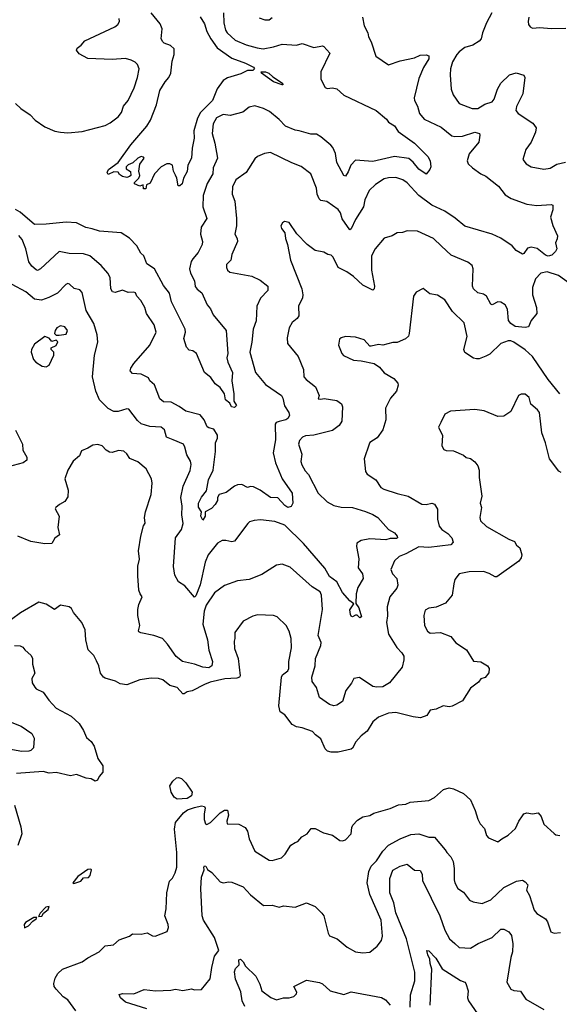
# Model space of a CAD drawing. Extents: x 1246169 to 1426871, y 660025 to 763458.
# Tile 242 of 256: x 1320841 to 1324591, y 735390 to 742238. Entities that reach past the tile are written whole.
import ezdxf

# ---------------------------------------------------------------- set-up
doc = ezdxf.new("R2010")
doc.units = 0

msp = doc.modelspace()

# ---------------------------------------------------------------- linework, layer by layer
at = {"layer": '0CON20XD'}
for points in [[(1320812.3, 741655), (1320849.4, 741619.4), (1320915, 741575.7), (1320948.3, 741538.3), (1321015, 741492.5), (1321085, 741461.4), (1321125, 741454.3), (1321175, 741450), (1321275, 741461.1), (1321435, 741501.9), (1321470.9, 741519.1), (1321525, 741562.5), (1321548, 741592), (1321563.3, 741635), (1321595, 741676.2), (1321636.4, 741763.6), (1321660, 741835), (1321670.8, 741895), (1321659.2, 741925), (1321642.6, 741942.6), (1321616.9, 741956.9), (1321577.2, 741967.2), (1321485, 741961.1), (1321315, 741967.1), (1321255, 741999.2), (1321236.7, 742025), (1321240, 742040), (1321269.3, 742060.7), (1321295, 742091.2), (1321502.6, 742187.4), (1321524, 742205), (1321534, 742225), (1321532.5, 742245)], [(1322256.7, 742285), (1322258.8, 742215), (1322271.8, 742165), (1322283.3, 742145), (1322339.4, 742095), (1322415, 742063.8), (1322491.2, 742041.2), (1322534.1, 742035.9), (1322605, 742048), (1322665, 742066.7), (1322765, 742060), (1322805, 742071.1), (1322885, 742044.6), (1322945, 742055.7), (1322955, 742052), (1322995.6, 742005), (1322934.4, 741875), (1322934, 741825), (1322963.8, 741765), (1322978.3, 741758.3), (1323015, 741762.5), (1323045, 741757.1), (1323095, 741712.9), (1323318, 741605), (1323391.2, 741545), (1323405, 741523.8), (1323445, 741500), (1323470.4, 741460.4), (1323585, 741378.1), (1323678, 741285), (1323694, 741255), (1323698.8, 741215), (1323692.5, 741195), (1323665, 741163.3), (1323615, 741197.5), (1323576.2, 741246.2), (1323545, 741273.1), (1323445, 741285.9), (1323295, 741250.5), (1323175, 741260.8), (1323143.2, 741226.8), (1323125, 741180), (1323105, 741150), (1323095, 741153.3), (1323044.2, 741244.2), (1323036, 741306), (1323017.9, 741347.9), (1323004, 741365), (1322935, 741424), (1322905, 741441.2), (1322865, 741440.8), (1322782.5, 741465), (1322755, 741470), (1322688.1, 741498.1), (1322645, 741543.8), (1322578.3, 741598.3), (1322535, 741620.3), (1322475, 741639.1), (1322435, 741628.6), (1322392.5, 741595), (1322305, 741571.1), (1322255, 741578.1), (1322209.4, 741555), (1322186.7, 741513.3), (1322178.2, 741445), (1322197.9, 741377.9), (1322215.4, 741275), (1322186.7, 741206.7), (1322184.2, 741165), (1322145, 741097.5), (1322117.1, 741015), (1322114.4, 740935), (1322142.9, 740855), (1322102, 740795), (1322098.4, 740745), (1322112.1, 740695), (1322110, 740675), (1322082.3, 740617.7), (1322045.6, 740575), (1322033.3, 740555), (1322020.8, 740505), (1322028.6, 740475), (1322055, 740421.2), (1322061.5, 740381.5), (1322073.5, 740363.5), (1322107.7, 740337.7), (1322144.2, 740255), (1322166.4, 740226.4), (1322185.6, 740185.6), (1322276.4, 740075), (1322288, 739915), (1322281.2, 739885), (1322288, 739855), (1322320, 739785), (1322315.8, 739725), (1322329.5, 739635), (1322328.8, 739585), (1322348.6, 739555), (1322335, 739540.6), (1322312.5, 739545), (1322301.2, 739571.2), (1322271.4, 739595), (1322264, 739635), (1322235, 739678.8), (1322200, 739705), (1322169.2, 739749.2), (1322125.7, 739785), (1322070, 739915), (1322045, 739933.8), (1322018.8, 739938.8), (1322001.3, 739961.3), (1321981.1, 740021.1), (1321993.5, 740065), (1321990.6, 740085), (1321897.3, 740275), (1321882.7, 740335), (1321839.5, 740389.5), (1321777.5, 740505), (1321725, 740540.8), (1321705, 740594.2), (1321683.6, 740613.6), (1321655.4, 740665.4), (1321605, 740717.5), (1321545.4, 740755.4), (1321395, 740766.9), (1321345, 740784.1), (1321301.3, 740791.3), (1321235, 740825.9), (1321165, 740830.3), (1321025, 740814.6), (1320945, 740812.7), (1320845, 740899.1), (1320812.6, 740917.4)], [(1322095, 742257.5), (1322125, 742209.2), (1322142.9, 742155), (1322169.6, 742105), (1322212.8, 742042.8), (1322315, 741970), (1322411.2, 741935), (1322465, 741907.5), (1322472.5, 741895), (1322462.5, 741885), (1322425, 741884.3), (1322378.1, 741861.9), (1322285, 741834.3), (1322255, 741814), (1322214, 741756), (1322182, 741675), (1322098.3, 741591.7), (1322077.3, 741552.7), (1322050.5, 741465), (1322054.5, 741414.5), (1322040, 741345), (1322035.6, 741275), (1322010.8, 741225), (1322005, 741182.5), (1321978.8, 741135), (1321970, 741095), (1321955, 741082.5), (1321941.7, 741081.7), (1321934.2, 741135), (1321925, 741156.7), (1321911.2, 741185), (1321903.3, 741225), (1321885, 741236.2), (1321864.1, 741235.9), (1321825, 741213.3), (1321777.5, 741165), (1321748.3, 741101.7), (1321721.7, 741088.3), (1321718.3, 741061.7), (1321701.7, 741061.7), (1321698.3, 741088.3), (1321675, 741080), (1321640, 741095), (1321640, 741105), (1321670, 741135), (1321676.7, 741155), (1321670, 741185), (1321676.2, 741233.8), (1321706.7, 741275), (1321702.5, 741282.5), (1321685, 741286), (1321662.5, 741275), (1321628.3, 741241.7), (1321595, 741228.8), (1321581.2, 741215), (1321580.7, 741200.7), (1321611.7, 741181.7), (1321612.5, 741155), (1321603.6, 741146.4), (1321585, 741141.2), (1321555, 741146.7), (1321535, 741160), (1321525, 741177.5), (1321495, 741180), (1321455, 741160), (1321450, 741175), (1321457.5, 741195), (1321525.9, 741244.1), (1321613.1, 741366.9), (1321725, 741496.2), (1321750.3, 741539.7), (1321792.5, 741645), (1321814.5, 741745), (1321851.1, 741805), (1321876.9, 741835), (1321891.8, 741865), (1321902, 741948), (1321915.6, 741995), (1321914.2, 742034.2), (1321888.3, 742058.3), (1321845, 742074), (1321835, 742083.3), (1321824, 742105), (1321830.4, 742175), (1321817.7, 742207.7), (1321755, 742285.4)], [(1323222.9, 742255), (1323235.4, 742195), (1323260, 742145), (1323265, 742117.5), (1323285, 742083.3), (1323316.7, 741985), (1323405, 741922.5), (1323485, 741950.8), (1323585, 741971.4), (1323625, 741991.1), (1323665, 741992.5), (1323685.5, 741985.5), (1323685.4, 741965), (1323647.7, 741905), (1323615, 741828), (1323583.6, 741695), (1323585.5, 741675), (1323606.9, 741635), (1323620.6, 741585), (1323652, 741545), (1323769.6, 741489.6), (1323845, 741429.5), (1323865, 741424.5), (1323918.2, 741428.2), (1324005.5, 741455.5), (1324036.7, 741445), (1324040, 741435), (1324032.5, 741385), (1323964.5, 741305), (1323950, 741255), (1323958.9, 741235), (1323988.1, 741208.1), (1324045, 741164.5), (1324079.8, 741149.8), (1324169.3, 741079.3), (1324215, 741020.5), (1324256, 740995), (1324365, 740954.5), (1324435, 740944.4), (1324535, 740952), (1324547, 740947), (1324547.5, 740915), (1324530.9, 740865), (1324546, 740806), (1324577.8, 740735), (1324577.3, 740712.7), (1324566, 740685), (1324574.2, 740645), (1324565.6, 740625), (1324540.2, 740599.8), (1324515, 740592.7), (1324495, 740600.4), (1324436.7, 740646.7), (1324395, 740655.4), (1324371.2, 740648.8), (1324345, 740611.2), (1324335, 740606.2), (1324292.6, 740632.6), (1324265, 740666), (1324185, 740717.1), (1324126, 740746), (1323935, 740800.5), (1323867.7, 740857.7), (1323795.6, 740905.6), (1323705, 740947.3), (1323615, 741015.5), (1323535, 741102.2), (1323505, 741123.5), (1323455, 741139.5), (1323405, 741138.1), (1323375, 741130), (1323315, 741091.9), (1323269.3, 741050.7), (1323240.8, 740985), (1323231.2, 740935), (1323175, 740847.5), (1323145, 740783.3), (1323135, 740776.2), (1323083.1, 740853.1), (1323070, 740895), (1323055, 740918.6), (1322975, 740974), (1322935, 740980), (1322922.1, 740992.1), (1322908.5, 741025), (1322904.5, 741065), (1322863.8, 741165), (1322796.4, 741216.4), (1322733, 741243), (1322585, 741313.8), (1322542, 741308), (1322495, 741286.2), (1322475, 741270), (1322414.3, 741175), (1322342.3, 741125), (1322320, 741075), (1322318.2, 741025), (1322335.3, 740975.3), (1322348.8, 740855), (1322348.1, 740805), (1322335.8, 740745), (1322352, 740715), (1322354.2, 740695), (1322316, 740605), (1322308.8, 740565), (1322278.8, 740535), (1322279.2, 740515), (1322286, 740495), (1322300.9, 740480.9), (1322455, 740452.9), (1322511.4, 740425), (1322566.2, 740385), (1322565.9, 740354.1), (1322515, 740300), (1322489.2, 740245), (1322485, 740143.3)], [(1322505, 742251.2), (1322545, 742235.7), (1322575, 742235.6), (1322595, 742251.8)], [(1324121.4, 742285), (1324085.4, 742214.6), (1324058.1, 742145), (1324049.2, 742105), (1324035, 742087.5), (1323991.2, 742061.2), (1323935, 742043.1), (1323896.6, 742013.4), (1323879.2, 741995), (1323850, 741945), (1323835.7, 741895), (1323833.1, 741855), (1323840, 741755), (1323854.2, 741715), (1323895.6, 741655.6), (1323985, 741620), (1324025, 741620.9), (1324075, 741650), (1324125, 741666.9), (1324137.7, 741685), (1324160.9, 741755), (1324185.6, 741795), (1324245, 741854.3), (1324292.6, 741867.4), (1324345, 741851.1), (1324352.9, 741835), (1324338.3, 741721.8), (1324295, 741634), (1324290, 741605), (1324304.4, 741585), (1324408.1, 741518.1), (1324430, 741485), (1324425.6, 741455), (1324395, 741386.2), (1324358, 741335), (1324338.8, 741265), (1324360, 741235), (1324395, 741214.4), (1324485, 741198), (1324527.5, 741205), (1324575, 741232.2), (1324634, 741246)], [(1324379.2, 742255), (1324374.2, 742224.2), (1324376.7, 742205), (1324388.3, 742188.3), (1324405, 742178.8), (1324455, 742183.3), (1324535, 742175.5), (1324637.9, 742177.9)], [(1322665, 741783.8), (1322605, 741806.2), (1322522.5, 741865), (1322520, 741875), (1322550, 741875), (1322573.8, 741865), (1322599.7, 741839.7), (1322668.8, 741795), (1322670, 741785), (1322665, 741783.8)], [(1324669, 740399), (1324585, 740458.8), (1324506.3, 740483.7), (1324462.5, 740475), (1324427.1, 740435), (1324405.3, 740375), (1324406.1, 740325), (1324433.6, 740235), (1324434.4, 740195), (1324396.9, 740145), (1324378.1, 740101.9), (1324355, 740097.5), (1324285.8, 740105), (1324254.6, 740125), (1324238.9, 740145), (1324230.6, 740225), (1324215, 740254.2), (1324185, 740274), (1324165, 740276), (1324123.9, 740253.9), (1324115, 740260), (1324085, 740315.5), (1324065, 740327.7), (1324025, 740336.9), (1323995.7, 740365), (1323988.1, 740385), (1323993.9, 740505), (1323985, 740528.1), (1323955, 740551.4), (1323839.8, 740599.8), (1323773.7, 740663.7), (1323716.8, 740716.8), (1323605, 740767.8), (1323535, 740769.2), (1323502.7, 740757.3), (1323465, 740754.2), (1323430, 740735), (1323375, 740718.8), (1323310.8, 740645), (1323286.7, 740595), (1323285.5, 740495), (1323306.2, 740383.8), (1323304.4, 740365.6), (1323295, 740357.5), (1323225, 740391.1), (1323161.2, 740451.2), (1323114.2, 740485), (1323054, 740515), (1323020, 740585), (1323005, 740600.8), (1322982.5, 740605), (1322955, 740620), (1322895, 740632.5), (1322838.8, 740675), (1322767.7, 740747.7), (1322715, 740828), (1322682.5, 740835), (1322666.7, 740825), (1322656.7, 740805), (1322660, 740785), (1322683.3, 740755), (1322688, 740715), (1322702.5, 740675), (1322724, 740565), (1322802.7, 740365), (1322810, 740325), (1322806.9, 740303.1), (1322780, 740245), (1322780.9, 740179.1), (1322769.7, 740160.3), (1322735, 740131.2), (1322714.5, 740095), (1322700.8, 740025), (1322702, 739985), (1322776.9, 739895), (1322814.4, 739805), (1322815.6, 739755), (1322832.2, 739735), (1322896, 739685), (1322922.5, 739625), (1322915, 739600), (1322935, 739597.5), (1322956.2, 739603.8), (1323045, 739588.8), (1323077, 739567), (1323084.4, 739544.4), (1323080, 739445), (1323060.8, 739415), (1323015, 739381.8), (1322885, 739347.3)], [(1322485, 740143.3), (1322463.3, 740085), (1322455.4, 739994.6), (1322440.4, 739925), (1322479.4, 739785), (1322549.8, 739699.8), (1322660, 739625), (1322670, 739605), (1322681.2, 739551.2), (1322711.9, 739505), (1322715.5, 739485.5), (1322705.4, 739464.6), (1322691.2, 739455), (1322645, 739444.3), (1322624.5, 739435.5), (1322616, 739425), (1322618.8, 739315), (1322603.8, 739225), (1322618.5, 739155), (1322664.4, 739044.4), (1322735.4, 738945), (1322740.4, 738875), (1322727.5, 738852.5), (1322705, 738845.6), (1322685, 738858.5), (1322635, 738911.8), (1322585, 738914.6), (1322511.5, 738965), (1322465, 738988.2), (1322445, 738991.2), (1322424.5, 738984.5), (1322385.7, 739005.7), (1322355, 739002.5), (1322335, 738994.2), (1322275, 738948.6), (1322226.7, 738935), (1322216.7, 738915), (1322216.2, 738895), (1322200.8, 738865), (1322175, 738838), (1322130, 738815), (1322131.1, 738785), (1322115, 738757.5), (1322100.5, 738785), (1322103.8, 738815), (1322085, 738846.7), (1322082.9, 738875), (1322105, 738917.5), (1322138.7, 738961.3), (1322152.3, 739037.7), (1322184.7, 739105), (1322202.1, 739235), (1322202.8, 739295), (1322215, 739326.7), (1322215, 739348.8), (1322189.6, 739389.6), (1322155, 739398.1), (1322145, 739407.1), (1322124.2, 739455), (1322095, 739490.4), (1321995, 739514.6), (1321948.5, 739548.5), (1321895, 739577.1), (1321840.3, 739580.3), (1321815, 739600), (1321778.8, 739698.8), (1321746, 739725), (1321736.4, 739746.4), (1321685, 739771.8), (1321625, 739778.1), (1321610, 739795), (1321614.5, 739815), (1321633.9, 739846.1), (1321744.6, 739975), (1321790.6, 740065), (1321776.5, 740116.5), (1321721.8, 740195), (1321710, 740235), (1321684.2, 740284.2), (1321656, 740315), (1321645, 740338), (1321635, 740342), (1321595, 740340), (1321555, 740355.5), (1321505, 740341.1), (1321485.5, 740345.5), (1321475.6, 740365), (1321469.4, 740445), (1321454.3, 740475), (1321407.9, 740527.9), (1321327.8, 740595), (1321285, 740609.3), (1321185, 740611.2), (1321115, 740625.6), (1320985, 740504.3), (1320965.5, 740494.5), (1320955, 740497.1), (1320925, 740523.3), (1320905, 740554), (1320882.7, 740645), (1320858.6, 740708.6), (1320835, 740737.1)], [(1322885, 739347.3), (1322826.4, 739343.6), (1322806, 739335), (1322785, 739312), (1322778.5, 739285), (1322801.6, 739215), (1322796.2, 739165), (1322801.1, 739141.1), (1322825, 739100), (1322848.6, 739075), (1322915, 738946), (1322978, 738885), (1323025, 738859.4), (1323076.5, 738846.5), (1323155, 738845.5), (1323245, 738817.8), (1323295, 738795.6), (1323330, 738775), (1323405, 738691.2), (1323445, 738668), (1323463.8, 738645), (1323466, 738635), (1323459.2, 738630.8), (1323415, 738630.6), (1323385, 738619.7), (1323275, 738627.5), (1323215, 738615.4), (1323185, 738598), (1323182.5, 738575), (1323197.4, 738487.4), (1323192.9, 738425), (1323223.3, 738385), (1323227.5, 738352.5), (1323191.3, 738288.7), (1323180, 738245), (1323178.3, 738178.3), (1323198.1, 738148.1), (1323216.1, 738083.9), (1323205, 738077.5), (1323185.5, 738095.5), (1323175, 738096.9), (1323154.3, 738084.3), (1323145, 738088.8), (1323140.3, 738100.3), (1323136.2, 738133.8), (1323163.3, 738175), (1323135, 738196.8), (1323084, 738255), (1323045, 738328.9), (1322995, 738366.4), (1322962.6, 738422.6), (1322812.5, 738595), (1322685, 738722.7), (1322615, 738747.4), (1322515, 738759.3), (1322470, 738755), (1322437.5, 738745), (1322426.7, 738735), (1322335, 738612), (1322315, 738605.7), (1322274.2, 738615.8), (1322247.5, 738615), (1322215, 738596.9), (1322150, 738515), (1322131, 738465), (1322095, 738307.8), (1322065, 738230), (1322055, 738222.5), (1321989.5, 738299.5), (1321945, 738327.5), (1321918.8, 738375), (1321909.6, 738435), (1321924.7, 738635.3), (1321965, 738692.9), (1321978.2, 738735), (1321968.5, 738795), (1321971.3, 738855), (1321961.1, 738915), (1321977.1, 738992.9), (1322026.7, 739103.3), (1322032.9, 739145), (1322028.4, 739168.4), (1322001.7, 739211.7), (1321989.6, 739265), (1321978.5, 739285), (1321906.7, 739315), (1321860.8, 739335), (1321847.1, 739385), (1321825, 739404.3), (1321745, 739408.1), (1321685, 739426.4), (1321659.6, 739449.6), (1321599.1, 739529.1), (1321585, 739530.5), (1321525, 739512.5), (1321495, 739512), (1321455, 739534.3), (1321396.9, 739595), (1321370, 739655), (1321347.5, 739755), (1321360, 739905), (1321384.4, 739995), (1321380, 740045), (1321355.9, 740125.9), (1321302.5, 740215), (1321275, 740341.2), (1321258.7, 740358.7), (1321218.8, 740368.8), (1321187.8, 740397.8), (1321175, 740402), (1321160.8, 740395), (1321102.9, 740335), (1321043.8, 740306.2), (1320992.4, 740287.6), (1320944.1, 740294.1), (1320885, 740344.6), (1320790, 740395)], [(1324595, 739636.2), (1324515, 739736.2), (1324405, 739895.9), (1324355, 739941.2), (1324275, 739995.6), (1324255, 740004.2), (1324235, 740004.3), (1324186, 739985), (1324108.6, 739911.4), (1324081.4, 739898.6), (1324035, 739879.1), (1324015, 739878.5), (1323994.7, 739884.7), (1323935, 739922.5), (1323927.1, 739945), (1323950.6, 740035), (1323929.6, 740129.6), (1323849.1, 740209.1), (1323795, 740290), (1323745, 740322), (1323691.7, 740331.7), (1323645, 740367.5), (1323597, 740343), (1323577.5, 740315), (1323548.8, 740055), (1323542.3, 740037.7), (1323521.4, 740018.6), (1323465, 739993.3), (1323435, 739992.5), (1323365, 739973.3), (1323335, 739978), (1323285, 739967.5), (1323275, 739967.5), (1323235, 740011.2), (1323175, 740030.8), (1323105, 740034), (1323075, 740026.2), (1323064.2, 740015.8), (1323056.2, 739975), (1323080, 739915), (1323091.7, 739901.7), (1323160.3, 739870.3), (1323215, 739866), (1323305, 739846.7), (1323341.7, 739821.7), (1323375, 739781.2), (1323442.1, 739742.1), (1323469.7, 739709.7), (1323472, 739695), (1323460.8, 739655), (1323417.5, 739605), (1323384.2, 739535), (1323385.5, 739455), (1323365, 739386), (1323325, 739330.8), (1323275, 739296.2), (1323270, 739285), (1323236.3, 739183.7), (1323245.6, 739095), (1323255, 739078), (1323316.8, 739036.8), (1323351.9, 738985), (1323372, 738972), (1323465, 738941.8), (1323540, 738925), (1323635, 738868.1), (1323665, 738865.7), (1323705, 738874.2), (1323725, 738868.8), (1323745.9, 738834.1), (1323745.5, 738765), (1323755.6, 738715), (1323775, 738692.9), (1323817.5, 738665), (1323844, 738634), (1323853.3, 738605), (1323837.5, 738585), (1323685, 738566.2), (1323615, 738571.9), (1323525, 738523.3), (1323478, 738505), (1323445.8, 738475), (1323420.8, 738415), (1323432, 738385), (1323461.7, 738351.7), (1323470, 738305), (1323462.2, 738285), (1323414.4, 738225), (1323394.7, 738155), (1323397.1, 738092.9), (1323390, 738045), (1323405, 737964), (1323462, 737872), (1323497.5, 737835), (1323510.5, 737810.5), (1323512, 737785), (1323498.6, 737735), (1323411.4, 737625), (1323365, 737598.5), (1323324.1, 737595.9), (1323295, 737601.2), (1323203.6, 737663.6), (1323163.3, 737655), (1323146.1, 737623.9), (1323107.4, 737572.6), (1323085, 737496.7), (1323045, 737471.2), (1323025, 737466), (1322995, 737474.3), (1322924.1, 737524.1), (1322904.2, 737594.2), (1322874.3, 737634.3), (1322870.6, 737665), (1322894.4, 737745), (1322896.1, 737795), (1322933.9, 737886.1), (1322935.3, 737905.3), (1322914.7, 737955), (1322945.4, 738135), (1322939.6, 738235), (1322929.6, 738259.6), (1322875, 738293.8), (1322719.8, 738429.8), (1322665, 738451.1), (1322625, 738443.3), (1322525, 738380), (1322435, 738345.5)], [(1321115, 740042.5), (1321165, 740050), (1321172.5, 740075), (1321155, 740102), (1321125, 740109.2), (1321100, 740095), (1321086.7, 740075), (1321083.3, 740055), (1321095, 740042.5), (1321115, 740042.5)], [(1321025, 739822.5), (1321046.7, 739835), (1321077.5, 739905), (1321077.5, 739925), (1321060, 739945), (1321060, 739955), (1321095, 739972.5), (1321106.2, 739996.2), (1321095, 740010), (1321065, 740000), (1321045, 740022.5), (1321015, 740033.3), (1320945, 739980), (1320922.5, 739945), (1320920, 739925), (1320936.7, 739875), (1320952.5, 739855), (1320998.3, 739828.3), (1321025, 739822.5)], [(1324605, 739088.6), (1324588.7, 739098.7), (1324522.8, 739182.8), (1324495.4, 739295.4), (1324471.1, 739365), (1324454.3, 739505), (1324440, 739525), (1324393.4, 739563.4), (1324380.9, 739610.9), (1324355, 739634.3), (1324326.2, 739633.8), (1324307, 739623), (1324255, 739512.5), (1324205, 739481.2), (1324165, 739478.8), (1324068.3, 739518.3), (1324005, 739526), (1323835, 739516.2), (1323796.1, 739493.9), (1323767, 739437), (1323751.2, 739405), (1323780, 739345), (1323775.8, 739275), (1323788.9, 739248.9), (1323805, 739241.4), (1323855, 739238.8), (1323925, 739208.8), (1323945, 739193.3), (1323975, 739186), (1324005, 739163.8), (1324025.8, 739135), (1324033.8, 739105), (1324034, 739055), (1324051.9, 738925), (1324041.2, 738875), (1324050, 738845), (1324038, 738775), (1324043.4, 738753.4), (1324085, 738712), (1324240, 738625), (1324279.1, 738609.1), (1324295, 738583.3), (1324316.7, 738565), (1324330, 738515), (1324325.6, 738494.4), (1324309.1, 738470.9), (1324157.5, 738362.5), (1324145, 738362.9), (1324105, 738385.7), (1324065, 738399.4), (1323965, 738397.5), (1323895, 738383.3), (1323866.2, 738345), (1323858.6, 738315), (1323846.2, 738235), (1323800.8, 738179.2), (1323735, 738151.2), (1323685, 738146), (1323659.5, 738130.5), (1323649.2, 738095), (1323654.2, 738024.2), (1323676.2, 737985), (1323695, 737971.2), (1323765, 737976.2), (1323838.3, 737948.3), (1323871.2, 737905), (1323947.5, 737855), (1323995, 737777.5), (1324045, 737772.5), (1324092.5, 737745), (1324103.3, 737725), (1324102.5, 737695), (1324076.4, 737663.6), (1324047, 737653), (1324030, 737630), (1323975, 737588.6), (1323919.3, 737500.7), (1323846.6, 737463.4), (1323825, 737460), (1323785, 737465.8), (1323735, 737442.5), (1323695, 737436), (1323671.2, 737398.8), (1323627.7, 737382.3), (1323575, 737389.2), (1323455, 737420), (1323404, 737414), (1323335, 737388), (1323296.2, 737355), (1323255, 737290), (1323213.6, 737256.4), (1323176.7, 737215), (1323155, 737171.4), (1323145, 737164.4), (1323055.3, 737144.7), (1323005, 737143.3), (1322980.5, 737150.5), (1322965, 737166.2), (1322935, 737237.1), (1322896.2, 737265), (1322877.3, 737287.3), (1322805, 737313.5), (1322765, 737320.6), (1322735, 737337.1), (1322683.2, 737403.2), (1322651.2, 737425), (1322641.9, 737465), (1322660, 737665), (1322668.3, 737681.7), (1322705, 737708.6), (1322711.5, 737725), (1322711.5, 737775), (1322731.2, 737868.8), (1322727.1, 737935), (1322714.3, 737985), (1322692.5, 738025), (1322630.8, 738085), (1322605, 738094.5)], [(1320812.6, 739382.6), (1320860, 739285), (1320863.2, 739243.2), (1320890, 739195), (1320890.8, 739175), (1320865, 739155.7), (1320761.9, 739128.1)], [(1322435, 738345.5), (1322354.7, 738335.3), (1322265, 738302.5), (1322195, 738252), (1322137.8, 738165), (1322123.4, 738125), (1322113.4, 738035), (1322145.3, 737925), (1322155, 737853.8), (1322181.2, 737775), (1322177.1, 737745), (1322155, 737730.9), (1322114.3, 737734.3), (1322056.7, 737756.7), (1321973.7, 737773.7), (1321928.5, 737808.5), (1321869.1, 737895), (1321833.8, 737933.8), (1321773.3, 737955), (1321682.5, 737972.5), (1321670.3, 737980.3), (1321666.4, 737986.4), (1321676, 738025), (1321662.9, 738095), (1321661.9, 738135), (1321668.3, 738171.7), (1321693.3, 738225), (1321677.5, 738245), (1321669.3, 738269.3), (1321661.1, 738371.1), (1321663.3, 738436.7), (1321674.6, 738485), (1321667.8, 738545), (1321683.8, 738646.2), (1321702, 738718), (1321713, 738737), (1321709.2, 738775), (1321715.8, 738814.2), (1321755.5, 738934.5), (1321762.2, 739015), (1321757.8, 739045), (1321721.2, 739115), (1321663.1, 739163.1), (1321605.6, 739185), (1321585, 739218.8), (1321565, 739238), (1321528.3, 739241.7), (1321485, 739227.5), (1321465, 739229.2), (1321442.9, 739242.9), (1321413.3, 739275), (1321385, 739283.1), (1321350.3, 739279.7), (1321315, 739256.7), (1321270.5, 739239.5), (1321256.2, 739205), (1321213.6, 739166.4), (1321176.7, 739105), (1321155.9, 739044.1), (1321178, 738965), (1321175, 738920), (1321155, 738887.5), (1321117.5, 738865), (1321092.5, 738845), (1321088.8, 738835), (1321116, 738785), (1321106.7, 738705), (1321117.5, 738655), (1321085, 738631.2), (1321064.1, 738595.9), (1321016.9, 738593.1), (1320919.7, 738609.7), (1320827.5, 738645)], [(1322605, 738094.5), (1322495, 738099.5), (1322460.6, 738089.4), (1322395, 738053.8), (1322337.5, 737975), (1322337.5, 737935), (1322331.2, 737915), (1322334.3, 737865), (1322360, 737795), (1322372.9, 737675), (1322368, 737665), (1322351.1, 737658.9), (1322267, 737653), (1322165, 737630.6), (1322124.6, 737615.4), (1322040.3, 737569.7), (1322005, 737564.2), (1321985, 737550), (1321975, 737548.8), (1321935, 737593.3), (1321885, 737608), (1321835, 737647.1), (1321805, 737656.5), (1321755, 737658.1), (1321675, 737645.8), (1321585, 737611.2), (1321539.5, 737619.5), (1321508.1, 737638.1), (1321435, 737658.8), (1321424.3, 737664.3), (1321403.6, 737693.6), (1321391.1, 737745), (1321375, 737780), (1321355.8, 737815.8), (1321316.1, 737856.1), (1321300, 737925), (1321295.5, 737995), (1321274.2, 738045), (1321215.7, 738115.7), (1321201.8, 738141.8), (1321185, 738154.4), (1321125, 738166.2), (1321083.3, 738136.7), (1321025, 738174), (1320975, 738186), (1320847.7, 738112.3), (1320783.9, 738066.1)], [(1320805, 737886.7), (1320845, 737883.8), (1320863.3, 737875), (1320876.2, 737855), (1320920, 737815), (1320931.2, 737795), (1320930.8, 737755), (1320946, 737694), (1320926.7, 737655), (1320927, 737627), (1320946.2, 737595), (1320955, 737584), (1321005, 737561.2), (1321043.8, 737505), (1321095, 737450), (1321198.8, 737395), (1321255, 737342.5), (1321285.4, 737295.4), (1321305.6, 737245), (1321337, 737217), (1321358.1, 737185), (1321385, 737098.8), (1321418.3, 737048.3), (1321418, 737005), (1321392.5, 736975), (1321381.7, 736948.3), (1321365, 736941.4), (1321337.6, 736957.6), (1321303.3, 736963.3), (1321235, 736987.6), (1321195, 736980), (1321095, 737002.5), (1321045, 736996.7), (1321005, 737008.5), (1320820, 736995)], [(1320705, 737383.3), (1320852.5, 737325), (1320925, 737272.5), (1320941.4, 737241.4), (1320937.5, 737175), (1320918, 737155), (1320905, 737150.9), (1320855, 737149.1), (1320764.7, 737164.7)], [(1321935, 736816.2), (1321915, 736831.2), (1321892.9, 736865), (1321885, 736910), (1321905, 736942.5), (1321930, 736965), (1321945, 736967.5), (1321965, 736961.2), (1321995, 736931.4), (1322040, 736865), (1322035, 736840), (1322005, 736822.7), (1321935, 736816.2)], [(1321232, 735345), (1321175, 735421.4), (1321142.5, 735442.5), (1321094.4, 735495), (1321081.8, 735515), (1321078.2, 735535), (1321088.1, 735571.9), (1321106.1, 735603.9), (1321138.8, 735635), (1321275, 735686.7), (1321315.3, 735714.7), (1321394.5, 735755.5), (1321435, 735796), (1321493.8, 735805), (1321532.2, 735837.8), (1321605, 735864), (1321625, 735881.2), (1321685, 735877.5), (1321727.7, 735887.7), (1321765, 735866.7), (1321783.6, 735863.6), (1321865, 735897.5), (1321876.4, 735923.6), (1321873.8, 735945), (1321848.8, 736005), (1321860, 736055), (1321864, 736165), (1321883, 736247), (1321902.2, 736267.8), (1321922.5, 736305), (1321933.3, 736345), (1321934.2, 736445), (1321918, 736608), (1321922.9, 736655), (1321978.6, 736721.4), (1322008.2, 736741.8), (1322055, 736758.9), (1322105, 736770), (1322126.2, 736765), (1322130.6, 736755), (1322122.4, 736715), (1322123.4, 736675), (1322132.9, 736645), (1322141.4, 736641.4), (1322166.5, 736655), (1322235, 736722.9), (1322265, 736741.1), (1322285, 736741.2), (1322292.5, 736705), (1322280, 736665), (1322282.5, 736645), (1322365, 736643.9), (1322409.1, 736619.1), (1322424.4, 736595), (1322435, 736540), (1322475, 736456), (1322575, 736392), (1322595, 736390), (1322660.7, 736409.3), (1322685.6, 736434.4), (1322725, 736496.7), (1322755, 736516.2), (1322775, 736523.3), (1322802.5, 736555), (1322840, 736575), (1322866.4, 736613.6), (1322895, 736613.8), (1322953.3, 736583.3), (1323015, 736565.8), (1323065, 736528.8), (1323085, 736526.7), (1323105, 736533.3), (1323144, 736575), (1323149.7, 736620.3), (1323157.5, 736635), (1323188.3, 736671.7), (1323225.8, 736694.2), (1323275, 736704), (1323301.3, 736718.7), (1323415, 736752.5), (1323475, 736778.1), (1323525, 736782.9), (1323555, 736795.6), (1323685, 736807.1), (1323725, 736829.2), (1323786.7, 736883.3), (1323825, 736896), (1323855, 736888.8), (1323925, 736856.2), (1323975, 736813.3), (1324007.4, 736737.4), (1324025, 736676.7), (1324042, 736645), (1324072.3, 736612.3), (1324086, 736565), (1324099.1, 736549.1), (1324165, 736520), (1324191.7, 736541.7), (1324235, 736566.7), (1324287.1, 736612.9), (1324310.6, 736665), (1324335, 736701.2), (1324345, 736713.8), (1324365, 736721.2), (1324405, 736713.8), (1324445, 736722), (1324465, 736696.7), (1324483.7, 736643.7), (1324555, 736578.8), (1324568.3, 736568.3), (1324595, 736563.3)], [(1320804.7, 736774.7), (1320848.9, 736625), (1320855.6, 736575), (1320828.9, 736495)], [(1321725, 735357.9), (1321575.8, 735405), (1321540.8, 735435), (1321532.5, 735457.5), (1321555, 735465.8), (1321635, 735464.3), (1321705.8, 735494.2), (1321785, 735484.6), (1321892.4, 735487.6), (1321925, 735495.6), (1321975, 735485.4), (1322035, 735498.8), (1322055, 735490), (1322105, 735493.3), (1322165, 735567.5), (1322176, 735646), (1322195.8, 735725), (1322224.2, 735765), (1322194.5, 735855), (1322119.2, 735975), (1322109.6, 736005), (1322101.1, 736195), (1322105.5, 736274.5), (1322123.8, 736325), (1322120, 736345), (1322125, 736353.8), (1322135, 736350), (1322146.9, 736326.9), (1322176.6, 736306.6), (1322235, 736242), (1322255, 736234), (1322295, 736242.9), (1322315, 736240.8), (1322395, 736207.5), (1322445, 736152), (1322535, 736077.5), (1322595, 736080.6), (1322645, 736065.8), (1322675, 736074.4), (1322755, 736066.5), (1322835, 736095.8), (1322895, 736071.2), (1322940, 736025), (1322955.7, 736005), (1322984.6, 735884.6), (1322995, 735866.2), (1323046.7, 735845), (1323117.7, 735787.7), (1323175, 735756), (1323225, 735748), (1323275, 735754), (1323325.6, 735794.4), (1323355.8, 735835), (1323362.5, 735865), (1323354.5, 735975), (1323275, 736154), (1323255.2, 736235), (1323267.1, 736312.9), (1323285, 736351.4), (1323321.7, 736388.3), (1323365, 736454.2), (1323405, 736497.8), (1323485, 736541.2), (1323558.7, 736571.3), (1323615.5, 736575.5), (1323685, 736553.1), (1323725, 736551.9), (1323799.2, 736465), (1323808.8, 736445)], [(1323808.8, 736445), (1323838, 736415), (1323854.5, 736384.5), (1323861.5, 736335), (1323860, 736255), (1323865.7, 736235.7), (1323886.2, 736195), (1323925, 736170), (1323966.2, 736115), (1323992.1, 736102.1), (1324055, 736092), (1324115, 736116.9), (1324205, 736203.1), (1324295, 736245.7), (1324335, 736252.5), (1324355, 736241.2), (1324371.7, 736221.7), (1324363.3, 736185), (1324385, 736146.7), (1324415.6, 736045), (1324435, 736022.9), (1324495.3, 735985.3), (1324510, 735965), (1324533.3, 735895), (1324555, 735886.2), (1324599.7, 735890.3)], [(1323555, 735370), (1323556.7, 735456.7), (1323586.5, 735553.5), (1323586.7, 735615), (1323530, 735845), (1323455, 736027.1), (1323441.6, 736095), (1323413.6, 736165), (1323413.4, 736265), (1323435, 736322.7), (1323485, 736350.8), (1323535, 736364.2), (1323585, 736324.2), (1323625, 736320.8), (1323638.5, 736295), (1323640.4, 736250.4), (1323760.9, 736005), (1323796.7, 735905), (1323828.1, 735845), (1323865, 735814), (1323895.7, 735785.7), (1323975, 735781.4), (1324027.6, 735812.4), (1324124.6, 735855.4), (1324185, 735914), (1324205, 735914), (1324240, 735895), (1324258.5, 735868.5), (1324268.8, 735811.2), (1324266.2, 735755), (1324254.1, 735715), (1324227.5, 735545), (1324255, 735496), (1324275, 735487.1), (1324321.2, 735481.2), (1324358, 735425), (1324485, 735354)], [(1321215, 736230), (1321225, 736232.5), (1321265, 736247.5), (1321285, 736270), (1321318.3, 736271.7), (1321330, 736285), (1321340, 736325), (1321335, 736330), (1321315, 736326.7), (1321245, 736278), (1321210, 736235), (1321215, 736230)], [(1320971.7, 736001.7), (1320995, 736003.3), (1321007.5, 736025), (1321039.3, 736050.7), (1321045, 736070), (1321023.3, 736065), (1320983.8, 736025), (1320971.7, 736001.7)], [(1320875, 735922.5), (1320902.5, 735935), (1320931.7, 735968.3), (1320956.4, 735983.6), (1320960, 735995), (1320940, 735995), (1320880.7, 735959.3), (1320872.5, 735945), (1320875, 735922.5)], [(1323694.7, 735384.7), (1323705.3, 735635.3), (1323693.5, 735675), (1323692.7, 735705), (1323677.2, 735735), (1323670.8, 735765), (1323685, 735763.3), (1323732.2, 735712.2), (1323776.2, 735636.2), (1323905, 735555.8), (1323934.2, 735544.2), (1323941.2, 735535), (1323958.1, 735485), (1323954.5, 735435.5), (1323961.2, 735415), (1324044.4, 735295)], [(1322405.8, 735375), (1322387.5, 735415), (1322377.3, 735477.3), (1322340.5, 735565), (1322333.6, 735616.4), (1322341.1, 735638.9), (1322366.2, 735663.8), (1322365, 735700), (1322375, 735704), (1322395.3, 735685.3), (1322409.4, 735655), (1322482.9, 735585), (1322509.7, 735529.7), (1322522.9, 735485), (1322587.3, 735437.3), (1322625, 735422.5), (1322675, 735436.2), (1322715, 735436.2), (1322747.5, 735445), (1322765, 735462.5), (1322766.2, 735475), (1322747.5, 735515), (1322835, 735559.2), (1322925, 735541.4), (1322945, 735532), (1322998.8, 735485), (1323095, 735457.5), (1323145, 735476.4), (1323355, 735438.7), (1323382.5, 735422.5), (1323415, 735384.4)]]:
    msp.add_lwpolyline(points, dxfattribs=at)

doc.saveas('drawing.dxf')
